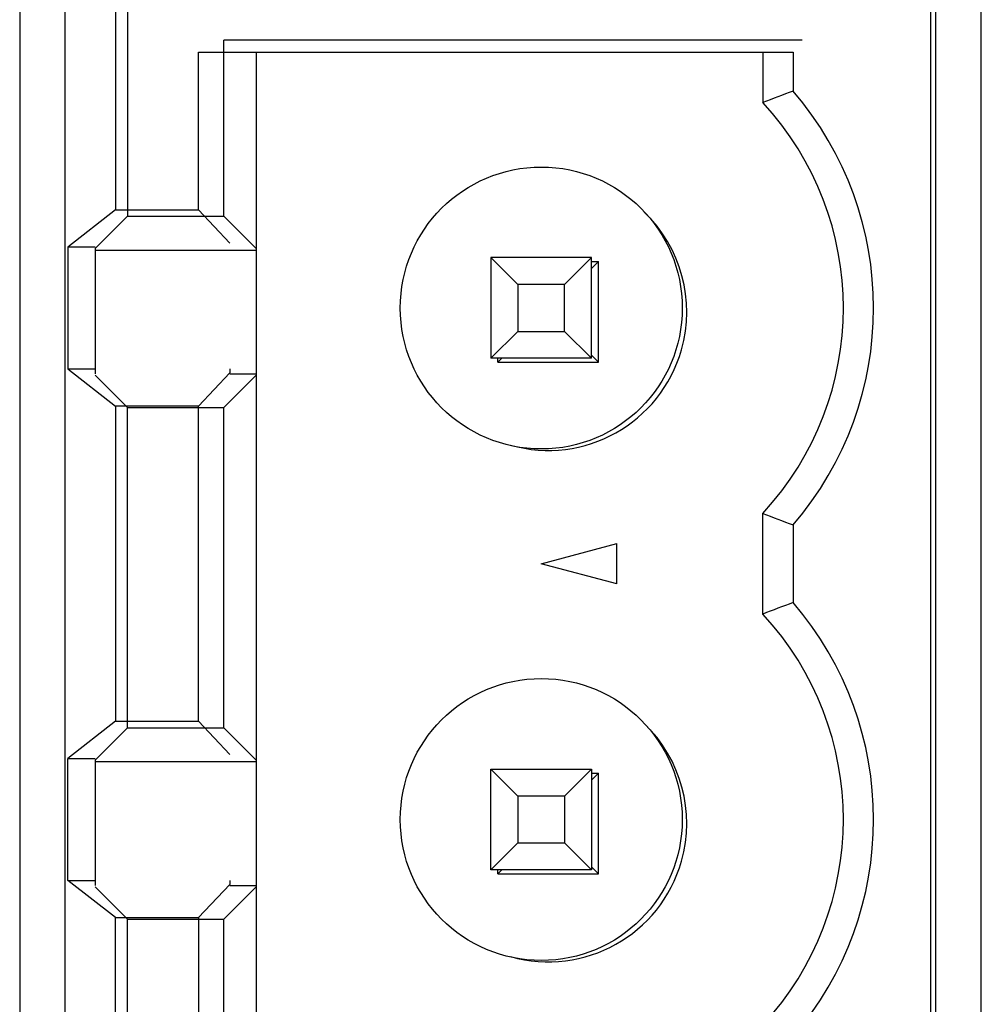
# Model space of a CAD drawing. Header units: millimetres. Extents: x -51 to 286, y -200 to -7.
# Tile 19 of 26: x 23 to 33, y -86 to -76. Entities that reach past the tile are written whole.
import ezdxf

# ---------------------------------------------------------------- set-up
doc = ezdxf.new("R2010")
doc.units = ezdxf.units.MM
doc.header["$MEASUREMENT"] = 0
doc.layers.add('Capa 1', color=7, linetype='Continuous')

# ---------------------------------------------------------------- blocks, each defined once
blk = doc.blocks.new('block 243')
at = {"layer": 'Capa 1', "color": 7, "lineweight": 25, "true_color": 0xffffff}
blk.add_lwpolyline([(24.1398, -78.604), (24.4612, -78.2826)], dxfattribs=at)
blk = doc.blocks.new('block 244')
at = {"layer": 'Capa 1', "color": 7, "lineweight": 25, "true_color": 0xffffff}
blk.add_lwpolyline([(24.3399, -78.2185), (23.8666, -78.5885)], dxfattribs=at)
blk = doc.blocks.new('block 329')
at = {"layer": 'Capa 1', "color": 7, "lineweight": 25, "true_color": 0xffffff}
blk.add_lwpolyline([(23.3898, -71.1526), (23.3898, -138.1125)], dxfattribs=at)
blk = doc.blocks.new('block 330')
at = {"layer": 'Capa 1', "color": 7, "lineweight": 25, "true_color": 0xffffff}
blk.add_lwpolyline([(23.8397, -71.1526), (23.8397, -137.6133)], dxfattribs=at)
blk = doc.blocks.new('block 340')
at = {"layer": 'Capa 1', "color": 7, "lineweight": 25, "true_color": 0xffffff}
blk.add_lwpolyline([(23.8666, -84.8782), (23.8666, -83.6683)], dxfattribs=at)
blk = doc.blocks.new('block 341')
at = {"layer": 'Capa 1', "color": 7, "lineweight": 25, "true_color": 0xffffff}
blk.add_lwpolyline([(23.8666, -78.5885), (23.8666, -79.7984)], dxfattribs=at)
blk = doc.blocks.new('block 342')
at = {"layer": 'Capa 1', "color": 7, "lineweight": 25, "true_color": 0xffffff}
blk.add_lwpolyline([(24.1398, -78.604), (24.1398, -79.8477)], dxfattribs=at)
blk = doc.blocks.new('block 343')
at = {"layer": 'Capa 1', "color": 7, "lineweight": 25, "true_color": 0xffffff}
blk.add_lwpolyline([(24.1398, -83.6841), (24.1398, -84.9275)], dxfattribs=at)
blk = doc.blocks.new('block 361')
at = {"layer": 'Capa 1', "color": 7, "lineweight": 25, "true_color": 0xffffff}
blk.add_lwpolyline([(24.3399, -88.3784), (24.3399, -85.2482)], dxfattribs=at)
blk = doc.blocks.new('block 362')
at = {"layer": 'Capa 1', "color": 7, "lineweight": 25, "true_color": 0xffffff}
blk.add_lwpolyline([(24.3399, -71.5732), (24.3399, -78.2185)], dxfattribs=at)
blk = doc.blocks.new('block 363')
at = {"layer": 'Capa 1', "color": 7, "lineweight": 25, "true_color": 0xffffff}
blk.add_lwpolyline([(24.3399, -80.1684), (24.3399, -83.2983)], dxfattribs=at)
blk = doc.blocks.new('block 373')
at = {"layer": 'Capa 1', "color": 7, "lineweight": 25, "true_color": 0xffffff}
blk.add_lwpolyline([(24.4612, -88.4425), (24.4612, -85.2623)], dxfattribs=at)
blk = doc.blocks.new('block 374')
at = {"layer": 'Capa 1', "color": 7, "lineweight": 25, "true_color": 0xffffff}
blk.add_lwpolyline([(24.4612, -83.3623), (24.4612, -80.1825)], dxfattribs=at)
blk = doc.blocks.new('block 375')
at = {"layer": 'Capa 1', "color": 7, "lineweight": 25, "true_color": 0xffffff}
blk.add_lwpolyline([(24.4612, -71.6525), (24.4612, -78.2826)], dxfattribs=at)
blk = doc.blocks.new('block 381')
at = {"layer": 'Capa 1', "color": 7, "lineweight": 25, "true_color": 0xffffff}
blk.add_lwpolyline([(25.1647, -83.2983), (25.1647, -80.1684)], dxfattribs=at)
blk = doc.blocks.new('block 382')
at = {"layer": 'Capa 1', "color": 7, "lineweight": 25, "true_color": 0xffffff}
blk.add_lwpolyline([(25.1647, -78.2185), (25.1647, -76.6534)], dxfattribs=at)
blk = doc.blocks.new('block 383')
at = {"layer": 'Capa 1', "color": 7, "lineweight": 25, "true_color": 0xffffff}
blk.add_lwpolyline([(25.1647, -85.2482), (25.1647, -88.3784)], dxfattribs=at)
blk = doc.blocks.new('block 399')
at = {"layer": 'Capa 1', "color": 7, "lineweight": 25, "true_color": 0xffffff}
blk.add_lwpolyline([(25.4183, -88.4425), (25.4183, -85.2623)], dxfattribs=at)
blk = doc.blocks.new('block 400')
at = {"layer": 'Capa 1', "color": 7, "lineweight": 25, "true_color": 0xffffff}
blk.add_lwpolyline([(25.4183, -83.3623), (25.4183, -80.1825)], dxfattribs=at)
blk = doc.blocks.new('block 401')
at = {"layer": 'Capa 1', "color": 7, "lineweight": 25, "true_color": 0xffffff}
blk.add_lwpolyline([(25.4183, -78.2826), (25.4183, -76.5325)], dxfattribs=at)
blk = doc.blocks.new('block 402')
at = {"layer": 'Capa 1', "color": 7, "lineweight": 25, "true_color": 0xffffff}
blk.add_lwpolyline([(25.4765, -79.7984), (25.4765, -79.8373)], dxfattribs=at)
blk = doc.blocks.new('block 403')
at = {"layer": 'Capa 1', "color": 7, "lineweight": 25, "true_color": 0xffffff}
blk.add_lwpolyline([(25.4765, -84.8782), (25.4765, -84.9175)], dxfattribs=at)
blk = doc.blocks.new('block 413')
at = {"layer": 'Capa 1', "color": 7, "lineweight": 25, "true_color": 0xffffff}
blk.add_lwpolyline([(25.7397, -76.6534), (25.7397, -132.5335)], dxfattribs=at)
blk = doc.blocks.new('block 419')
at = {"layer": 'Capa 1', "color": 7, "lineweight": 25, "true_color": 0xffffff}
blk.add_lwpolyline([(25.4765, -79.8373), (25.1647, -80.1684)], dxfattribs=at)
blk = doc.blocks.new('block 420')
at = {"layer": 'Capa 1', "color": 7, "lineweight": 25, "true_color": 0xffffff}
blk.add_lwpolyline([(25.1647, -85.2482), (25.4765, -84.9175)], dxfattribs=at)
blk = doc.blocks.new('block 422')
at = {"layer": 'Capa 1', "color": 7, "lineweight": 25, "true_color": 0xffffff}
blk.add_lwpolyline([(25.4183, -80.1825), (25.7397, -79.8608)], dxfattribs=at)
blk = doc.blocks.new('block 423')
at = {"layer": 'Capa 1', "color": 7, "lineweight": 25, "true_color": 0xffffff}
blk.add_lwpolyline([(28.07, -79.6933), (28.3376, -79.4253)], dxfattribs=at)
blk = doc.blocks.new('block 424')
at = {"layer": 'Capa 1', "color": 7, "lineweight": 25, "true_color": 0xffffff}
blk.add_lwpolyline([(29.0697, -78.6932), (28.8017, -78.9612)], dxfattribs=at)
blk = doc.blocks.new('block 425')
at = {"layer": 'Capa 1', "color": 7, "lineweight": 25, "true_color": 0xffffff}
blk.add_lwpolyline([(24.1398, -83.6841), (24.4612, -83.3623)], dxfattribs=at)
blk = doc.blocks.new('block 426')
at = {"layer": 'Capa 1', "color": 7, "lineweight": 25, "true_color": 0xffffff}
blk.add_lwpolyline([(28.1399, -79.7326), (28.1788, -79.6933)], dxfattribs=at)
blk = doc.blocks.new('block 427')
at = {"layer": 'Capa 1', "color": 7, "lineweight": 25, "true_color": 0xffffff}
blk.add_lwpolyline([(29.0697, -78.8024), (29.1397, -78.7325)], dxfattribs=at)
blk = doc.blocks.new('block 429')
at = {"layer": 'Capa 1', "color": 7, "lineweight": 25, "true_color": 0xffffff}
blk.add_lwpolyline([(25.4183, -85.2623), (25.7397, -84.9409)], dxfattribs=at)
blk = doc.blocks.new('block 430')
at = {"layer": 'Capa 1', "color": 7, "lineweight": 25, "true_color": 0xffffff}
blk.add_lwpolyline([(29.0697, -83.7734), (28.8017, -84.0414)], dxfattribs=at)
blk = doc.blocks.new('block 431')
at = {"layer": 'Capa 1', "color": 7, "lineweight": 25, "true_color": 0xffffff}
blk.add_lwpolyline([(28.3376, -84.5054), (28.07, -84.7735)], dxfattribs=at)
blk = doc.blocks.new('block 433')
at = {"layer": 'Capa 1', "color": 7, "lineweight": 25, "true_color": 0xffffff}
blk.add_lwpolyline([(28.1399, -84.8124), (28.1788, -84.7735)], dxfattribs=at)
blk = doc.blocks.new('block 434')
at = {"layer": 'Capa 1', "color": 7, "lineweight": 25, "true_color": 0xffffff}
blk.add_lwpolyline([(29.0697, -83.8825), (29.1397, -83.8126)], dxfattribs=at)
blk = doc.blocks.new('block 441')
at = {"layer": 'Capa 1', "color": 7, "lineweight": 25, "true_color": 0xffffff}
blk.add_lwpolyline([(24.3399, -83.2983), (23.8666, -83.6683)], dxfattribs=at)
blk = doc.blocks.new('block 477')
at = {"layer": 'Capa 1', "color": 7, "lineweight": 25, "true_color": 0xffffff}
blk.add_lwpolyline([(31.1612, -76.5325), (25.4183, -76.5325)], dxfattribs=at)
blk = doc.blocks.new('block 478')
at = {"layer": 'Capa 1', "color": 7, "lineweight": 25, "true_color": 0xffffff}
blk.add_lwpolyline([(25.1647, -76.6534), (31.07, -76.6534)], dxfattribs=at)
blk = doc.blocks.new('block 481')
at = {"layer": 'Capa 1', "color": 7, "lineweight": 25, "true_color": 0xffffff}
blk.add_lwpolyline([(24.3399, -78.2185), (25.1647, -78.2185)], dxfattribs=at)
blk = doc.blocks.new('block 483')
at = {"layer": 'Capa 1', "color": 7, "lineweight": 25, "true_color": 0xffffff}
blk.add_lwpolyline([(24.4612, -78.2826), (25.4183, -78.2826)], dxfattribs=at)
blk = doc.blocks.new('block 485')
at = {"layer": 'Capa 1', "color": 7, "lineweight": 25, "true_color": 0xffffff}
blk.add_lwpolyline([(24.1398, -78.5885), (23.8666, -78.5885)], dxfattribs=at)
blk = doc.blocks.new('block 486')
at = {"layer": 'Capa 1', "color": 7, "lineweight": 25, "true_color": 0xffffff}
blk.add_lwpolyline([(24.1398, -78.6174), (25.7397, -78.6174)], dxfattribs=at)
blk = doc.blocks.new('block 487')
at = {"layer": 'Capa 1', "color": 7, "lineweight": 25, "true_color": 0xffffff}
blk.add_lwpolyline([(29.0697, -78.6932), (28.07, -78.6932)], dxfattribs=at)
blk = doc.blocks.new('block 489')
at = {"layer": 'Capa 1', "color": 7, "lineweight": 25, "true_color": 0xffffff}
blk.add_lwpolyline([(29.0697, -78.7325), (29.1397, -78.7325)], dxfattribs=at)
blk = doc.blocks.new('block 490')
at = {"layer": 'Capa 1', "color": 7, "lineweight": 25, "true_color": 0xffffff}
blk.add_lwpolyline([(28.8017, -78.9612), (28.3376, -78.9612)], dxfattribs=at)
blk = doc.blocks.new('block 491')
at = {"layer": 'Capa 1', "color": 7, "lineweight": 25, "true_color": 0xffffff}
blk.add_lwpolyline([(28.3376, -79.4253), (28.8017, -79.4253)], dxfattribs=at)
blk = doc.blocks.new('block 493')
at = {"layer": 'Capa 1', "color": 7, "lineweight": 25, "true_color": 0xffffff}
blk.add_lwpolyline([(29.0697, -79.6933), (28.07, -79.6933)], dxfattribs=at)
blk = doc.blocks.new('block 494')
at = {"layer": 'Capa 1', "color": 7, "lineweight": 25, "true_color": 0xffffff}
blk.add_lwpolyline([(28.1399, -79.7326), (29.1397, -79.7326)], dxfattribs=at)
blk = doc.blocks.new('block 516')
at = {"layer": 'Capa 1', "color": 7, "lineweight": 25, "true_color": 0xffffff}
blk.add_lwpolyline([(28.07, -84.7735), (28.07, -83.7734)], dxfattribs=at)
blk = doc.blocks.new('block 517')
at = {"layer": 'Capa 1', "color": 7, "lineweight": 25, "true_color": 0xffffff}
blk.add_lwpolyline([(28.07, -78.6932), (28.07, -79.6933)], dxfattribs=at)
blk = doc.blocks.new('block 532')
at = {"layer": 'Capa 1', "color": 7, "lineweight": 25, "true_color": 0xffffff}
blk.add_lwpolyline([(28.1399, -84.8124), (28.1399, -84.7735)], dxfattribs=at)
blk = doc.blocks.new('block 533')
at = {"layer": 'Capa 1', "color": 7, "lineweight": 25, "true_color": 0xffffff}
blk.add_lwpolyline([(28.1399, -79.7326), (28.1399, -79.6933)], dxfattribs=at)
blk = doc.blocks.new('block 539')
at = {"layer": 'Capa 1', "color": 7, "lineweight": 25, "true_color": 0xffffff}
blk.add_lwpolyline([(28.3376, -78.9612), (28.3376, -79.4253)], dxfattribs=at)
blk = doc.blocks.new('block 540')
at = {"layer": 'Capa 1', "color": 7, "lineweight": 25, "true_color": 0xffffff}
blk.add_lwpolyline([(28.3376, -84.0414), (28.3376, -84.5054)], dxfattribs=at)
blk = doc.blocks.new('block 547')
at = {"layer": 'Capa 1', "color": 7, "lineweight": 25, "true_color": 0xffffff}
blk.add_lwpolyline([(28.8017, -79.4253), (28.8017, -78.9612)], dxfattribs=at)
blk = doc.blocks.new('block 548')
at = {"layer": 'Capa 1', "color": 7, "lineweight": 25, "true_color": 0xffffff}
blk.add_lwpolyline([(28.8017, -84.0414), (28.8017, -84.5054)], dxfattribs=at)
blk = doc.blocks.new('block 564')
at = {"layer": 'Capa 1', "color": 7, "lineweight": 25, "true_color": 0xffffff}
blk.add_lwpolyline([(29.0697, -79.6933), (29.0697, -78.6932)], dxfattribs=at)
blk = doc.blocks.new('block 565')
at = {"layer": 'Capa 1', "color": 7, "lineweight": 25, "true_color": 0xffffff}
blk.add_lwpolyline([(29.0697, -83.7734), (29.0697, -84.7735)], dxfattribs=at)
blk = doc.blocks.new('block 576')
at = {"layer": 'Capa 1', "color": 7, "lineweight": 25, "true_color": 0xffffff}
blk.add_lwpolyline([(29.1397, -84.8124), (29.1397, -83.8126)], dxfattribs=at)
blk = doc.blocks.new('block 577')
at = {"layer": 'Capa 1', "color": 7, "lineweight": 25, "true_color": 0xffffff}
blk.add_lwpolyline([(29.1397, -79.7326), (29.1397, -78.7325)], dxfattribs=at)
blk = doc.blocks.new('block 582')
at = {"layer": 'Capa 1', "color": 7, "lineweight": 25, "true_color": 0xffffff}
blk.add_lwpolyline([(29.3198, -81.9344), (29.3198, -81.5323)], dxfattribs=at)
blk = doc.blocks.new('block 588')
at = {"layer": 'Capa 1', "color": 7, "lineweight": 25, "true_color": 0xffffff}
blk.add_lwpolyline([(30.7699, -76.6534), (30.7699, -77.1536)], dxfattribs=at)
blk = doc.blocks.new('block 591')
at = {"layer": 'Capa 1', "color": 7, "lineweight": 25, "true_color": 0xffffff}
blk.add_lwpolyline([(30.7699, -82.2337), (30.7699, -81.2329)], dxfattribs=at)
blk = doc.blocks.new('block 600')
at = {"layer": 'Capa 1', "color": 7, "lineweight": 25, "true_color": 0xffffff}
blk.add_lwpolyline([(31.07, -76.6534), (31.07, -77.0392)], dxfattribs=at)
blk = doc.blocks.new('block 601')
at = {"layer": 'Capa 1', "color": 7, "lineweight": 25, "true_color": 0xffffff}
blk.add_lwpolyline([(31.07, -81.3473), (31.07, -82.1194)], dxfattribs=at)
blk = doc.blocks.new('block 612')
at = {"layer": 'Capa 1', "color": 7, "lineweight": 25, "true_color": 0xffffff}
blk.add_lwpolyline([(32.4397, -138.1125), (32.4397, -71.1526)], dxfattribs=at)
blk = doc.blocks.new('block 613')
at = {"layer": 'Capa 1', "color": 7, "lineweight": 25, "true_color": 0xffffff}
blk.add_lwpolyline([(32.4897, -137.6126), (32.4897, -71.6525)], dxfattribs=at)
blk = doc.blocks.new('block 614')
at = {"layer": 'Capa 1', "color": 7, "lineweight": 25, "true_color": 0xffffff}
blk.add_lwpolyline([(32.9399, -138.1125), (32.9399, -71.1526)], dxfattribs=at)
blk = doc.blocks.new('block 644')
at = {"layer": 'Capa 1', "color": 7, "lineweight": 25, "true_color": 0xffffff}
blk.add_lwpolyline([(28.5698, -81.7335), (29.3198, -81.5323)], dxfattribs=at)
blk = doc.blocks.new('block 647')
at = {"layer": 'Capa 1', "color": 7, "lineweight": 25, "true_color": 0xffffff}
blk.add_lwpolyline([(23.8666, -79.7984), (24.1398, -79.7984)], dxfattribs=at)
blk = doc.blocks.new('block 648')
at = {"layer": 'Capa 1', "color": 7, "lineweight": 25, "true_color": 0xffffff}
blk.add_lwpolyline([(25.4765, -79.8477), (25.7397, -79.8477)], dxfattribs=at)
blk = doc.blocks.new('block 649')
at = {"layer": 'Capa 1', "color": 7, "lineweight": 25, "true_color": 0xffffff}
blk.add_lwpolyline([(25.1647, -80.1684), (24.3399, -80.1684)], dxfattribs=at)
blk = doc.blocks.new('block 650')
at = {"layer": 'Capa 1', "color": 7, "lineweight": 25, "true_color": 0xffffff}
blk.add_lwpolyline([(24.4612, -80.1825), (25.4183, -80.1825)], dxfattribs=at)
blk = doc.blocks.new('block 657')
at = {"layer": 'Capa 1', "color": 7, "lineweight": 25, "true_color": 0xffffff}
blk.add_lwpolyline([(24.3399, -83.2983), (25.1647, -83.2983)], dxfattribs=at)
blk = doc.blocks.new('block 659')
at = {"layer": 'Capa 1', "color": 7, "lineweight": 25, "true_color": 0xffffff}
blk.add_lwpolyline([(24.4612, -83.3623), (25.4183, -83.3623)], dxfattribs=at)
blk = doc.blocks.new('block 660')
at = {"layer": 'Capa 1', "color": 7, "lineweight": 25, "true_color": 0xffffff}
blk.add_lwpolyline([(23.8666, -83.6683), (24.1398, -83.6683)], dxfattribs=at)
blk = doc.blocks.new('block 661')
at = {"layer": 'Capa 1', "color": 7, "lineweight": 25, "true_color": 0xffffff}
blk.add_lwpolyline([(24.1398, -83.6976), (25.7397, -83.6976)], dxfattribs=at)
blk = doc.blocks.new('block 662')
at = {"layer": 'Capa 1', "color": 7, "lineweight": 25, "true_color": 0xffffff}
blk.add_lwpolyline([(28.07, -83.7734), (29.0697, -83.7734)], dxfattribs=at)
blk = doc.blocks.new('block 663')
at = {"layer": 'Capa 1', "color": 7, "lineweight": 25, "true_color": 0xffffff}
blk.add_lwpolyline([(29.0697, -83.8126), (29.1397, -83.8126)], dxfattribs=at)
blk = doc.blocks.new('block 664')
at = {"layer": 'Capa 1', "color": 7, "lineweight": 25, "true_color": 0xffffff}
blk.add_lwpolyline([(28.8017, -84.0414), (28.3376, -84.0414)], dxfattribs=at)
blk = doc.blocks.new('block 665')
at = {"layer": 'Capa 1', "color": 7, "lineweight": 25, "true_color": 0xffffff}
blk.add_lwpolyline([(28.3376, -84.5054), (28.8017, -84.5054)], dxfattribs=at)
blk = doc.blocks.new('block 666')
at = {"layer": 'Capa 1', "color": 7, "lineweight": 25, "true_color": 0xffffff}
blk.add_lwpolyline([(29.0697, -84.7735), (28.07, -84.7735)], dxfattribs=at)
blk = doc.blocks.new('block 667')
at = {"layer": 'Capa 1', "color": 7, "lineweight": 25, "true_color": 0xffffff}
blk.add_lwpolyline([(28.1399, -84.8124), (29.1397, -84.8124)], dxfattribs=at)
blk = doc.blocks.new('block 668')
at = {"layer": 'Capa 1', "color": 7, "lineweight": 25, "true_color": 0xffffff}
blk.add_lwpolyline([(23.8666, -84.8782), (24.1398, -84.8782)], dxfattribs=at)
blk = doc.blocks.new('block 669')
at = {"layer": 'Capa 1', "color": 7, "lineweight": 25, "true_color": 0xffffff}
blk.add_lwpolyline([(25.4765, -84.9275), (25.7397, -84.9275)], dxfattribs=at)
blk = doc.blocks.new('block 670')
at = {"layer": 'Capa 1', "color": 7, "lineweight": 25, "true_color": 0xffffff}
blk.add_lwpolyline([(24.3399, -85.2482), (25.1647, -85.2482)], dxfattribs=at)
blk = doc.blocks.new('block 671')
at = {"layer": 'Capa 1', "color": 7, "lineweight": 25, "true_color": 0xffffff}
blk.add_lwpolyline([(24.4612, -85.2623), (25.4183, -85.2623)], dxfattribs=at)
blk = doc.blocks.new('block 808')
at = {"layer": 'Capa 1', "color": 7, "lineweight": 25, "true_color": 0xffffff}
blk.add_lwpolyline([(29.3198, -81.9344), (28.5698, -81.7335)], dxfattribs=at)
blk = doc.blocks.new('block 1194')
at = {"layer": 'Capa 1', "color": 7, "lineweight": 25, "true_color": 0xffffff}
blk.add_lwpolyline([(23.8666, -79.7984), (24.3399, -80.1684)], dxfattribs=at)
blk = doc.blocks.new('block 1195')
at = {"layer": 'Capa 1', "color": 7, "lineweight": 25, "true_color": 0xffffff}
blk.add_lwpolyline([(24.3399, -85.2482), (23.8666, -84.8782)], dxfattribs=at)
blk = doc.blocks.new('block 1197')
at = {"layer": 'Capa 1', "color": 7, "lineweight": 25, "true_color": 0xffffff}
blk.add_lwpolyline([(29.0697, -79.6623), (29.1397, -79.7326)], dxfattribs=at)
blk = doc.blocks.new('block 1198')
at = {"layer": 'Capa 1', "color": 7, "lineweight": 25, "true_color": 0xffffff}
blk.add_lwpolyline([(28.07, -78.6932), (28.3376, -78.9612)], dxfattribs=at)
blk = doc.blocks.new('block 1199')
at = {"layer": 'Capa 1', "color": 7, "lineweight": 25, "true_color": 0xffffff}
blk.add_lwpolyline([(28.8017, -79.4253), (29.0697, -79.6933)], dxfattribs=at)
blk = doc.blocks.new('block 1200')
at = {"layer": 'Capa 1', "color": 7, "lineweight": 25, "true_color": 0xffffff}
blk.add_lwpolyline([(25.4183, -78.2826), (25.7397, -78.604)], dxfattribs=at)
blk = doc.blocks.new('block 1201')
at = {"layer": 'Capa 1', "color": 7, "lineweight": 25, "true_color": 0xffffff}
blk.add_lwpolyline([(29.0697, -84.7424), (29.1397, -84.8124)], dxfattribs=at)
blk = doc.blocks.new('block 1202')
at = {"layer": 'Capa 1', "color": 7, "lineweight": 25, "true_color": 0xffffff}
blk.add_lwpolyline([(28.3376, -84.0414), (28.07, -83.7734)], dxfattribs=at)
blk = doc.blocks.new('block 1203')
at = {"layer": 'Capa 1', "color": 7, "lineweight": 25, "true_color": 0xffffff}
blk.add_lwpolyline([(28.8017, -84.5054), (29.0697, -84.7735)], dxfattribs=at)
blk = doc.blocks.new('block 1204')
at = {"layer": 'Capa 1', "color": 7, "lineweight": 25, "true_color": 0xffffff}
blk.add_lwpolyline([(24.1398, -79.8608), (24.4612, -80.1825)], dxfattribs=at)
blk = doc.blocks.new('block 1205')
at = {"layer": 'Capa 1', "color": 7, "lineweight": 25, "true_color": 0xffffff}
blk.add_lwpolyline([(25.4183, -83.3623), (25.7397, -83.6841)], dxfattribs=at)
blk = doc.blocks.new('block 1206')
at = {"layer": 'Capa 1', "color": 7, "lineweight": 25, "true_color": 0xffffff}
blk.add_lwpolyline([(25.1647, -78.2185), (25.4765, -78.5492)], dxfattribs=at)
blk = doc.blocks.new('block 1329')
at = {"layer": 'Capa 1', "color": 7, "lineweight": 25, "true_color": 0xffffff}
blk.add_lwpolyline([(24.1398, -84.9409), (24.4612, -85.2623)], dxfattribs=at)
blk = doc.blocks.new('block 1347')
at = {"layer": 'Capa 1', "color": 7, "lineweight": 25, "true_color": 0xffffff}
blk.add_lwpolyline([(25.4765, -83.6294), (25.1647, -83.2983)], dxfattribs=at)
blk = doc.blocks.new('block 1766')
at = {"layer": 'Capa 1', "color": 7, "lineweight": 25, "true_color": 0xffffff}
blk.add_open_spline([(30.7699, -81.2329), (30.8694, -81.2719), (30.9693, -81.3101), (31.07, -81.3473)], degree=3, dxfattribs=at)
blk = doc.blocks.new('block 1798')
at = {"layer": 'Capa 1', "color": 7, "lineweight": 25, "true_color": 0xffffff}
blk.add_open_spline([(31.07, -86.4275), (32.1365, -85.1896), (32.1365, -83.3572), (31.07, -82.1194)], degree=3, dxfattribs=at)
blk = doc.blocks.new('block 1799')
at = {"layer": 'Capa 1', "color": 7, "lineweight": 25, "true_color": 0xffffff}
blk.add_open_spline([(31.07, -81.3473), (32.1365, -80.1095), (32.1365, -78.2774), (31.07, -77.0392)], degree=3, dxfattribs=at)
blk = doc.blocks.new('block 1800')
at = {"layer": 'Capa 1', "color": 7, "lineweight": 25, "true_color": 0xffffff}
blk.add_open_spline([(30.7699, -81.2329), (31.8365, -80.0823), (31.8365, -78.3042), (30.7699, -77.1536)], degree=3, dxfattribs=at)
blk = doc.blocks.new('block 1801')
at = {"layer": 'Capa 1', "color": 7, "lineweight": 25, "true_color": 0xffffff}
blk.add_open_spline([(30.7699, -86.3131), (31.8365, -85.1624), (31.8365, -83.3844), (30.7699, -82.2337)], degree=3, dxfattribs=at)
blk = doc.blocks.new('block 1804')
at = {"layer": 'Capa 1', "color": 7, "lineweight": 25, "true_color": 0xffffff}
blk.add_open_spline([(28.5698, -85.6733), (29.3429, -85.6733), (29.9699, -85.0466), (29.9699, -84.2732), (29.9699, -83.5002), (29.3429, -82.8735), (28.5698, -82.8735), (27.7967, -82.8735), (27.1697, -83.5002), (27.1697, -84.2732), (27.1697, -85.0466), (27.7967, -85.6733), (28.5698, -85.6733), (28.5698, -85.6733), (28.5698, -85.6733), (28.5698, -85.6733)], degree=3, knots=[0, 0, 0, 0, 1, 1, 1, 2, 2, 2, 3, 3, 3, 4, 4, 4, 5, 5, 5, 5], dxfattribs=at)
blk = doc.blocks.new('block 1805')
at = {"layer": 'Capa 1', "color": 7, "lineweight": 25, "true_color": 0xffffff}
blk.add_open_spline([(28.5698, -80.5935), (29.3429, -80.5935), (29.9699, -79.9665), (29.9699, -79.1935), (29.9699, -78.42), (29.3429, -77.7934), (28.5698, -77.7934), (27.7967, -77.7934), (27.1697, -78.42), (27.1697, -79.1935), (27.1697, -79.9665), (27.7967, -80.5935), (28.5698, -80.5935), (28.5698, -80.5935), (28.5698, -80.5935), (28.5698, -80.5935)], degree=3, knots=[0, 0, 0, 0, 1, 1, 1, 2, 2, 2, 3, 3, 3, 4, 4, 4, 5, 5, 5, 5], dxfattribs=at)
blk = doc.blocks.new('block 1807')
at = {"layer": 'Capa 1', "color": 7, "lineweight": 25, "true_color": 0xffffff}
blk.add_open_spline([(28.2649, -85.6354), (28.9953, -85.8425), (29.7556, -85.418), (29.9627, -84.6873), (30.1012, -84.1985), (29.9589, -83.6731), (29.5927, -83.321)], degree=3, knots=[0, 0, 0, 0, 1, 1, 1, 2, 2, 2, 2], dxfattribs=at)
blk = doc.blocks.new('block 1808')
at = {"layer": 'Capa 1', "color": 7, "lineweight": 25, "true_color": 0xffffff}
blk.add_open_spline([(28.2649, -80.5553), (28.9953, -80.7623), (29.7556, -80.3379), (29.9627, -79.6076), (30.1012, -79.1187), (29.9589, -78.5933), (29.5927, -78.2412)], degree=3, knots=[0, 0, 0, 0, 1, 1, 1, 2, 2, 2, 2], dxfattribs=at)
blk = doc.blocks.new('block 1819')
at = {"layer": 'Capa 1', "color": 7, "lineweight": 25, "true_color": 0xffffff}
blk.add_open_spline([(31.07, -77.0392), (30.9693, -77.0764), (30.8694, -77.1147), (30.7699, -77.1536)], degree=3, dxfattribs=at)
blk = doc.blocks.new('block 1820')
at = {"layer": 'Capa 1', "color": 7, "lineweight": 25, "true_color": 0xffffff}
blk.add_open_spline([(31.07, -82.1194), (30.9693, -82.1566), (30.8694, -82.1948), (30.7699, -82.2337)], degree=3, dxfattribs=at)

msp = doc.modelspace()

# ---------------------------------------------------------------- block references
at = {"layer": 'Capa 1'}
for name in ['block 329', 'block 330', 'block 612', 'block 614', 'block 362', 'block 375', 'block 613', 'block 401', 'block 477', 'block 382', 'block 478', 'block 413', 'block 588', 'block 600', 'block 1819', 'block 1799', 'block 1800', 'block 1805', 'block 244', 'block 481', 'block 1206', 'block 243', 'block 483', 'block 1200', 'block 1808', 'block 341', 'block 485', 'block 342', 'block 486', 'block 487', 'block 517', 'block 1198', 'block 424', 'block 564', 'block 427', 'block 489', 'block 577', 'block 490', 'block 539', 'block 547', 'block 423', 'block 491', 'block 1199', 'block 493', 'block 426', 'block 533', 'block 1197', 'block 494', 'block 647', 'block 1194', 'block 1204', 'block 419', 'block 422', 'block 402', 'block 648', 'block 363', 'block 649', 'block 374', 'block 650', 'block 381', 'block 400', 'block 591', 'block 1766', 'block 601', 'block 644', 'block 582', 'block 808', 'block 1820', 'block 1798', 'block 1801', 'block 1804', 'block 441', 'block 657', 'block 1347', 'block 425', 'block 659', 'block 1205', 'block 1807', 'block 340', 'block 660', 'block 343', 'block 661', 'block 516', 'block 662', 'block 1202', 'block 430', 'block 565', 'block 434', 'block 663', 'block 576', 'block 540', 'block 664', 'block 548', 'block 431', 'block 665', 'block 1203', 'block 666', 'block 433', 'block 532', 'block 1201', 'block 668', 'block 1195', 'block 403', 'block 667', 'block 1329', 'block 420', 'block 429', 'block 669', 'block 361', 'block 670', 'block 373', 'block 671', 'block 383', 'block 399']:
    msp.add_blockref(name, (0, 0), dxfattribs=at)

doc.saveas('drawing.dxf')
